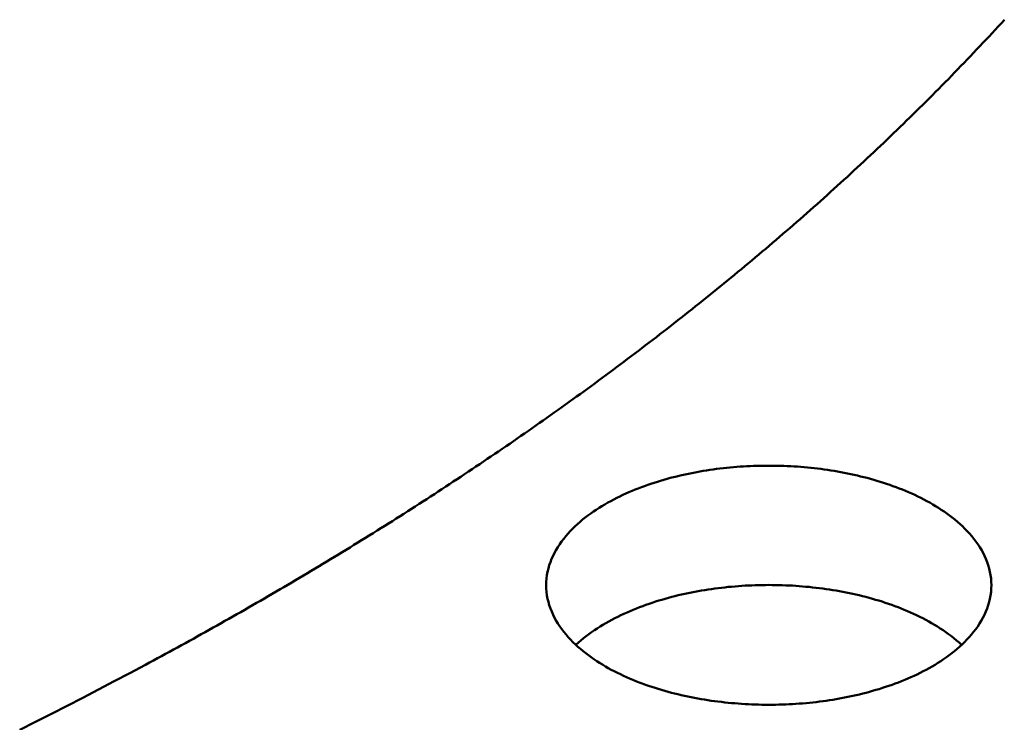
# Model space of a CAD drawing. Header units: millimetres. Extents: x 0 to 841, y 0 to 594.
# Tile 33 of 46: x 445 to 480, y 292 to 317. Entities that reach past the tile are written whole.
import ezdxf

# ---------------------------------------------------------------- set-up
doc = ezdxf.new("R2010")
doc.units = ezdxf.units.MM
doc.layers.add('FINA', color=7, linetype='CONTINUOUS', lineweight=25)
doc.layers.add('VIS', color=7, linetype='CONTINUOUS', lineweight=50)

msp = doc.modelspace()

# ---------------------------------------------------------------- linework, layer by layer
at = {"layer": 'FINA'}
for points in [[(449.02, 294.407), (449.162, 294.484), (449.305, 294.561), (449.447, 294.637), (449.589, 294.714), (449.731, 294.791), (449.873, 294.869), (450.015, 294.946), (450.156, 295.024), (450.298, 295.101), (450.44, 295.179), (450.581, 295.257), (450.723, 295.335), (450.864, 295.414), (451.005, 295.492), (451.146, 295.571), (451.288, 295.65), (451.429, 295.729), (451.569, 295.808), (451.71, 295.887), (451.851, 295.966), (451.992, 296.046), (452.132, 296.125), (452.273, 296.205), (452.413, 296.285), (452.554, 296.365), (452.694, 296.446), (452.834, 296.526), (452.974, 296.607), (453.114, 296.688), (453.254, 296.769), (453.394, 296.85), (453.533, 296.931), (453.673, 297.012), (453.812, 297.094), (453.952, 297.176), (454.091, 297.257), (454.23, 297.339), (454.369, 297.422), (454.508, 297.504), (454.647, 297.586), (454.786, 297.669), (454.925, 297.752), (455.064, 297.835), (455.202, 297.918), (455.341, 298.001), (455.479, 298.085), (455.617, 298.168), (455.756, 298.252), (455.894, 298.336), (456.032, 298.42), (456.17, 298.505), (456.307, 298.589), (456.445, 298.674), (456.583, 298.758), (456.72, 298.843), (456.858, 298.928), (456.995, 299.013), (457.132, 299.099), (457.269, 299.184), (457.406, 299.27), (457.543, 299.356), (457.68, 299.442), (457.816, 299.528), (457.953, 299.615), (458.09, 299.701), (458.226, 299.788), (458.362, 299.875), (458.498, 299.962), (458.634, 300.049), (458.77, 300.136), (458.906, 300.224), (459.042, 300.312), (459.177, 300.399), (459.313, 300.487), (459.448, 300.576), (459.584, 300.664), (459.719, 300.753), (459.854, 300.841), (459.989, 300.93), (460.124, 301.019), (460.259, 301.108), (460.393, 301.198), (460.528, 301.287), (460.662, 301.377), (460.796, 301.467), (460.931, 301.557), (461.065, 301.647), (461.199, 301.738), (461.332, 301.828), (461.466, 301.919), (461.6, 302.01), (461.733, 302.101), (461.867, 302.192), (462, 302.283), (462.133, 302.375), (462.266, 302.467), (462.399, 302.559), (462.532, 302.651), (462.664, 302.743), (462.797, 302.836), (462.929, 302.928), (463.061, 303.021), (463.194, 303.114), (463.326, 303.207), (463.458, 303.301), (463.589, 303.394), (463.721, 303.488), (463.853, 303.582), (463.984, 303.676), (464.115, 303.77), (464.246, 303.864), (464.377, 303.959), (464.508, 304.054), (464.639, 304.149), (464.77, 304.244), (464.9, 304.339), (465.031, 304.434), (465.161, 304.53), (465.291, 304.626), (465.421, 304.722), (465.551, 304.818), (465.681, 304.914), (465.81, 305.011), (465.94, 305.108), (466.069, 305.205), (466.198, 305.302), (466.327, 305.399), (466.456, 305.496), (466.585, 305.594), (466.714, 305.692), (466.842, 305.79), (466.97, 305.888), (467.099, 305.986), (467.227, 306.085), (467.355, 306.184), (467.482, 306.283), (467.61, 306.382), (467.737, 306.481), (467.865, 306.581), (467.992, 306.68), (468.119, 306.78), (468.246, 306.88), (468.373, 306.98), (468.499, 307.081), (468.626, 307.181), (468.752, 307.282), (468.878, 307.383), (469.004, 307.484), (469.13, 307.585), (469.256, 307.687), (469.382, 307.789), (469.507, 307.891), (469.632, 307.993), (469.757, 308.095), (469.882, 308.198), (470.007, 308.3), (470.132, 308.403), (470.256, 308.506), (470.38, 308.609), (470.505, 308.713), (470.629, 308.816), (470.752, 308.92), (470.876, 309.024), (471, 309.128), (471.123, 309.233), (471.246, 309.337), (471.369, 309.442), (471.492, 309.547), (471.615, 309.652), (471.737, 309.758), (471.86, 309.863), (471.982, 309.969), (472.104, 310.075), (472.226, 310.181), (472.347, 310.287), (472.469, 310.394), (472.59, 310.501), (472.711, 310.608), (472.832, 310.715), (472.953, 310.822), (473.074, 310.929), (473.194, 311.037), (473.315, 311.145), (473.435, 311.253), (473.555, 311.361), (473.674, 311.47), (473.794, 311.579), (473.913, 311.688), (474.033, 311.797), (474.152, 311.906), (474.27, 312.015), (474.389, 312.125), (474.508, 312.235), (474.626, 312.345), (474.744, 312.455), (474.862, 312.566), (474.98, 312.677), (475.097, 312.788), (475.214, 312.899), (475.332, 313.01), (475.449, 313.122), (475.565, 313.233), (475.682, 313.345), (475.798, 313.457), (475.914, 313.57), (476.03, 313.682), (476.146, 313.795), (476.262, 313.908), (476.377, 314.021), (476.492, 314.134), (476.607, 314.248), (476.722, 314.362), (476.837, 314.476), (476.951, 314.59), (477.065, 314.704), (477.179, 314.819), (477.293, 314.934), (477.406, 315.049), (477.52, 315.164), (477.633, 315.279), (477.746, 315.395), (477.858, 315.511), (477.971, 315.627), (478.083, 315.743), (478.195, 315.859), (478.307, 315.976), (478.418, 316.093), (478.53, 316.21), (478.641, 316.327), (478.752, 316.445), (478.863, 316.563), (478.973, 316.68), (479.083, 316.799), (479.193, 316.917), (479.303, 317.035), (479.413, 317.154), (479.522, 317.273), (479.631, 317.392)], [(449.02, 294.407), (449.162, 294.484), (449.305, 294.561), (449.447, 294.637), (449.589, 294.714), (449.731, 294.791), (449.873, 294.869), (450.015, 294.946), (450.156, 295.024), (450.298, 295.101), (450.44, 295.179), (450.581, 295.257), (450.723, 295.335), (450.864, 295.414), (451.005, 295.492), (451.146, 295.571), (451.288, 295.65), (451.429, 295.729), (451.569, 295.808), (451.71, 295.887), (451.851, 295.966), (451.992, 296.046), (452.132, 296.125), (452.273, 296.205), (452.413, 296.285), (452.554, 296.365), (452.694, 296.446), (452.834, 296.526), (452.974, 296.607), (453.114, 296.688), (453.254, 296.769), (453.394, 296.85), (453.533, 296.931), (453.673, 297.012), (453.812, 297.094), (453.952, 297.176), (454.091, 297.257), (454.23, 297.339), (454.369, 297.422), (454.508, 297.504), (454.647, 297.586), (454.786, 297.669), (454.925, 297.752), (455.064, 297.835), (455.202, 297.918), (455.341, 298.001), (455.479, 298.085), (455.617, 298.168), (455.756, 298.252), (455.894, 298.336), (456.032, 298.42), (456.17, 298.505), (456.307, 298.589), (456.445, 298.674), (456.583, 298.758), (456.72, 298.843), (456.858, 298.928), (456.995, 299.013), (457.132, 299.099), (457.269, 299.184), (457.406, 299.27), (457.543, 299.356), (457.68, 299.442), (457.816, 299.528), (457.953, 299.615), (458.09, 299.701), (458.226, 299.788), (458.362, 299.875), (458.498, 299.962), (458.634, 300.049), (458.77, 300.136), (458.906, 300.224), (459.042, 300.312), (459.177, 300.399), (459.313, 300.487), (459.448, 300.576), (459.584, 300.664), (459.719, 300.753), (459.854, 300.841), (459.989, 300.93), (460.124, 301.019), (460.259, 301.108), (460.393, 301.198), (460.528, 301.287), (460.662, 301.377), (460.796, 301.467), (460.931, 301.557), (461.065, 301.647), (461.199, 301.738), (461.332, 301.828), (461.466, 301.919), (461.6, 302.01), (461.733, 302.101), (461.867, 302.192), (462, 302.283), (462.133, 302.375), (462.266, 302.467), (462.399, 302.559), (462.532, 302.651), (462.664, 302.743), (462.797, 302.836), (462.929, 302.928), (463.061, 303.021), (463.194, 303.114), (463.326, 303.207), (463.458, 303.301), (463.589, 303.394), (463.721, 303.488), (463.853, 303.582), (463.984, 303.676), (464.115, 303.77), (464.246, 303.864), (464.377, 303.959), (464.508, 304.054), (464.639, 304.149), (464.77, 304.244), (464.9, 304.339), (465.031, 304.434), (465.161, 304.53), (465.291, 304.626), (465.421, 304.722), (465.551, 304.818), (465.681, 304.914), (465.81, 305.011), (465.94, 305.108), (466.069, 305.205), (466.198, 305.302), (466.327, 305.399), (466.456, 305.496), (466.585, 305.594), (466.714, 305.692), (466.842, 305.79), (466.97, 305.888), (467.099, 305.986), (467.227, 306.085), (467.355, 306.184), (467.482, 306.283), (467.61, 306.382), (467.737, 306.481), (467.865, 306.581), (467.992, 306.68), (468.119, 306.78), (468.246, 306.88), (468.373, 306.98), (468.499, 307.081), (468.626, 307.181), (468.752, 307.282), (468.878, 307.383), (469.004, 307.484), (469.13, 307.585), (469.256, 307.687), (469.382, 307.789), (469.507, 307.891), (469.632, 307.993), (469.757, 308.095), (469.882, 308.198), (470.007, 308.3), (470.132, 308.403), (470.256, 308.506), (470.38, 308.609), (470.505, 308.713), (470.629, 308.816), (470.752, 308.92), (470.876, 309.024), (471, 309.128), (471.123, 309.233), (471.246, 309.337), (471.369, 309.442), (471.492, 309.547), (471.615, 309.652), (471.737, 309.758), (471.86, 309.863), (471.982, 309.969), (472.104, 310.075), (472.226, 310.181), (472.347, 310.287), (472.469, 310.394), (472.59, 310.501), (472.711, 310.608), (472.832, 310.715), (472.953, 310.822), (473.074, 310.929), (473.194, 311.037), (473.315, 311.145), (473.435, 311.253), (473.555, 311.361), (473.674, 311.47), (473.794, 311.579), (473.913, 311.688), (474.033, 311.797), (474.152, 311.906), (474.27, 312.015), (474.389, 312.125), (474.508, 312.235), (474.626, 312.345), (474.744, 312.455), (474.862, 312.566), (474.98, 312.677), (475.097, 312.788), (475.214, 312.899), (475.332, 313.01), (475.449, 313.122), (475.565, 313.233), (475.682, 313.345), (475.798, 313.457), (475.914, 313.57), (476.03, 313.682), (476.146, 313.795), (476.262, 313.908), (476.377, 314.021), (476.492, 314.134), (476.607, 314.248), (476.722, 314.362), (476.837, 314.476), (476.951, 314.59), (477.065, 314.704), (477.179, 314.819), (477.293, 314.934), (477.406, 315.049), (477.52, 315.164), (477.633, 315.279), (477.746, 315.395), (477.858, 315.511), (477.971, 315.627), (478.083, 315.743), (478.195, 315.859), (478.307, 315.976), (478.418, 316.093), (478.53, 316.21), (478.641, 316.327), (478.752, 316.445), (478.863, 316.563), (478.973, 316.68), (479.083, 316.799), (479.193, 316.917), (479.303, 317.035), (479.413, 317.154), (479.522, 317.273), (479.631, 317.392)], [(463.299, 297.24), (463.302, 297.36), (463.312, 297.48), (463.327, 297.599), (463.349, 297.718), (463.377, 297.835), (463.41, 297.95), (463.449, 298.064), (463.493, 298.176), (463.542, 298.285), (463.595, 298.393), (463.653, 298.498), (463.715, 298.601), (463.781, 298.702), (463.85, 298.8), (463.923, 298.896), (463.999, 298.989), (464.077, 299.08), (464.158, 299.169), (464.242, 299.255), (464.328, 299.339), (464.417, 299.42), (464.507, 299.499), (464.599, 299.577), (464.693, 299.652), (464.788, 299.725), (464.885, 299.796), (464.984, 299.865), (465.083, 299.932), (465.184, 299.997), (465.287, 300.06), (465.39, 300.122), (465.494, 300.182), (465.599, 300.24), (465.705, 300.296), (465.812, 300.351), (465.92, 300.404), (466.029, 300.456), (466.138, 300.506), (466.248, 300.554), (466.359, 300.601), (466.47, 300.647), (466.582, 300.691), (466.694, 300.734), (466.807, 300.775), (466.92, 300.816), (467.034, 300.854), (467.148, 300.892), (467.262, 300.928), (467.377, 300.963), (467.493, 300.997), (467.608, 301.029), (467.724, 301.061), (467.841, 301.091), (467.957, 301.12), (468.074, 301.148), (468.192, 301.175), (468.309, 301.2), (468.427, 301.225), (468.545, 301.248), (468.663, 301.27), (468.781, 301.291), (468.899, 301.312), (469.018, 301.331), (469.137, 301.349), (469.256, 301.366), (469.375, 301.382), (469.494, 301.396), (469.614, 301.41), (469.733, 301.423), (469.853, 301.435), (469.972, 301.446), (470.092, 301.456), (470.212, 301.465), (470.332, 301.472), (470.452, 301.479), (470.572, 301.485), (470.692, 301.49), (470.812, 301.494), (470.932, 301.497), (471.053, 301.499), (471.173, 301.5), (471.293, 301.5), (471.413, 301.499), (471.533, 301.497), (471.653, 301.494), (471.774, 301.49), (471.894, 301.485), (472.014, 301.479), (472.134, 301.472), (472.254, 301.465), (472.374, 301.456), (472.493, 301.446), (472.613, 301.435), (472.733, 301.423), (472.852, 301.41), (472.971, 301.396), (473.091, 301.382), (473.21, 301.366), (473.329, 301.349), (473.448, 301.331), (473.566, 301.312), (473.685, 301.291), (473.803, 301.27), (473.921, 301.248), (474.039, 301.225), (474.157, 301.2), (474.274, 301.175), (474.391, 301.148), (474.508, 301.12), (474.625, 301.091), (474.741, 301.061), (474.857, 301.029), (474.973, 300.997), (475.088, 300.963), (475.203, 300.928), (475.318, 300.892), (475.432, 300.854), (475.546, 300.816), (475.659, 300.775), (475.772, 300.734), (475.884, 300.691), (475.996, 300.647), (476.107, 300.601), (476.218, 300.554), (476.328, 300.506), (476.437, 300.456), (476.546, 300.404), (476.653, 300.351), (476.76, 300.296), (476.866, 300.24), (476.972, 300.182), (477.076, 300.122), (477.179, 300.06), (477.281, 299.997), (477.382, 299.932), (477.482, 299.865), (477.58, 299.796), (477.677, 299.725), (477.773, 299.652), (477.867, 299.577), (477.959, 299.499), (478.049, 299.42), (478.137, 299.339), (478.223, 299.255), (478.307, 299.169), (478.389, 299.08), (478.467, 298.989), (478.543, 298.896), (478.616, 298.8), (478.685, 298.702), (478.751, 298.601), (478.813, 298.498), (478.871, 298.393), (478.924, 298.285), (478.973, 298.176), (479.017, 298.064), (479.056, 297.95), (479.089, 297.835), (479.117, 297.718), (479.138, 297.599), (479.154, 297.48), (479.163, 297.36), (479.167, 297.24)], [(476.843, 294.228), (476.736, 294.172), (476.628, 294.117), (476.519, 294.064), (476.41, 294.013), (476.3, 293.963), (476.189, 293.914), (476.078, 293.867), (475.966, 293.822), (475.853, 293.778), (475.74, 293.735), (475.626, 293.694), (475.512, 293.654), (475.398, 293.615), (475.283, 293.578), (475.167, 293.541), (475.052, 293.507), (474.935, 293.473), (474.819, 293.441), (474.702, 293.41), (474.585, 293.38), (474.468, 293.351), (474.35, 293.323), (474.232, 293.297), (474.114, 293.271), (473.995, 293.247), (473.876, 293.224), (473.758, 293.202), (473.638, 293.181), (473.519, 293.161), (473.4, 293.143), (473.28, 293.125), (473.16, 293.108), (473.04, 293.093), (472.92, 293.078), (472.8, 293.065), (472.68, 293.052), (472.56, 293.041), (472.439, 293.03), (472.319, 293.021), (472.198, 293.012), (472.077, 293.005), (471.957, 292.999), (471.836, 292.993), (471.715, 292.989), (471.594, 292.985), (471.473, 292.983), (471.352, 292.981), (471.231, 292.981), (471.111, 292.981), (470.99, 292.983), (470.869, 292.985), (470.748, 292.989), (470.627, 292.993), (470.506, 292.999), (470.386, 293.005), (470.265, 293.013), (470.144, 293.021), (470.024, 293.031), (469.903, 293.041), (469.783, 293.053), (469.663, 293.065), (469.542, 293.079), (469.422, 293.093), (469.303, 293.109), (469.183, 293.125), (469.063, 293.143), (468.944, 293.162), (468.824, 293.182), (468.705, 293.203), (468.586, 293.225), (468.468, 293.248), (468.349, 293.272), (468.231, 293.297), (468.113, 293.324), (467.995, 293.352), (467.878, 293.38), (467.761, 293.41), (467.644, 293.441), (467.528, 293.474), (467.411, 293.507), (467.296, 293.542), (467.18, 293.578), (467.065, 293.616), (466.951, 293.655), (466.837, 293.695), (466.723, 293.736), (466.61, 293.779), (466.497, 293.823), (466.385, 293.868), (466.274, 293.915), (466.163, 293.964), (466.053, 294.014), (465.944, 294.065), (465.835, 294.119), (465.727, 294.173), (465.62, 294.23), (465.514, 294.288), (465.409, 294.348), (465.305, 294.409), (465.202, 294.473), (465.1, 294.538), (465, 294.605), (464.901, 294.674), (464.803, 294.745), (464.707, 294.818), (464.612, 294.894), (464.519, 294.971), (464.428, 295.05), (464.339, 295.132), (464.252, 295.216), (464.167, 295.303), (464.085, 295.392), (464.006, 295.483), (463.93, 295.576), (463.856, 295.672), (463.786, 295.771), (463.72, 295.872), (463.657, 295.975), (463.599, 296.081), (463.544, 296.189), (463.495, 296.3), (463.451, 296.412), (463.411, 296.527), (463.378, 296.643), (463.35, 296.76), (463.328, 296.879), (463.312, 296.999), (463.302, 297.12), (463.299, 297.24)], [(464.358, 295.114), (464.447, 295.195), (464.538, 295.274), (464.631, 295.351), (464.726, 295.425), (464.822, 295.498), (464.92, 295.568), (465.019, 295.637), (465.12, 295.703), (465.221, 295.768), (465.324, 295.831), (465.428, 295.892), (465.533, 295.951), (465.639, 296.009), (465.746, 296.065), (465.853, 296.119), (465.962, 296.172), (466.071, 296.223), (466.18, 296.272), (466.291, 296.32), (466.402, 296.367), (466.514, 296.412), (466.626, 296.456), (466.739, 296.498), (466.852, 296.54), (466.966, 296.579), (467.08, 296.618), (467.195, 296.655), (467.31, 296.691), (467.425, 296.725), (467.541, 296.758), (467.657, 296.791), (467.774, 296.822), (467.89, 296.851), (468.008, 296.88), (468.125, 296.907), (468.242, 296.934), (468.36, 296.959), (468.478, 296.983), (468.597, 297.006), (468.715, 297.028), (468.834, 297.048), (468.953, 297.068), (469.072, 297.087), (469.191, 297.104), (469.31, 297.121), (469.43, 297.136), (469.55, 297.151), (469.669, 297.164), (469.789, 297.177), (469.909, 297.188), (470.029, 297.198), (470.149, 297.208), (470.27, 297.216), (470.39, 297.224), (470.51, 297.23), (470.631, 297.235), (470.751, 297.24), (470.871, 297.243), (470.992, 297.246), (471.112, 297.247), (471.233, 297.248), (471.353, 297.247), (471.474, 297.246), (471.594, 297.243), (471.715, 297.24), (471.835, 297.235), (471.956, 297.23), (472.076, 297.224), (472.196, 297.216), (472.316, 297.208), (472.437, 297.198), (472.557, 297.188), (472.677, 297.177), (472.796, 297.164), (472.916, 297.151), (473.036, 297.136), (473.155, 297.121), (473.275, 297.104), (473.394, 297.087), (473.513, 297.068), (473.632, 297.048), (473.751, 297.028), (473.869, 297.006), (473.987, 296.983), (474.105, 296.959), (474.223, 296.934), (474.341, 296.907), (474.458, 296.88), (474.575, 296.851), (474.692, 296.822), (474.809, 296.791), (474.925, 296.758), (475.04, 296.725), (475.156, 296.691), (475.271, 296.655), (475.386, 296.618), (475.5, 296.579), (475.614, 296.54), (475.727, 296.498), (475.84, 296.456), (475.952, 296.412), (476.064, 296.367), (476.175, 296.32), (476.285, 296.272), (476.395, 296.223), (476.504, 296.172), (476.613, 296.119), (476.72, 296.065), (476.827, 296.009), (476.933, 295.951), (477.038, 295.892), (477.142, 295.831), (477.244, 295.768), (477.346, 295.703), (477.446, 295.637), (477.546, 295.568), (477.643, 295.498), (477.74, 295.425), (477.834, 295.351), (477.927, 295.274), (478.018, 295.195), (478.108, 295.114)], [(479.167, 297.24), (479.163, 297.119), (479.154, 296.999), (479.138, 296.879), (479.116, 296.76), (479.088, 296.642), (479.054, 296.526), (479.015, 296.412), (478.97, 296.299), (478.921, 296.189), (478.867, 296.08), (478.808, 295.975), (478.746, 295.871), (478.679, 295.77), (478.609, 295.671), (478.535, 295.575), (478.459, 295.482), (478.379, 295.39), (478.297, 295.302), (478.213, 295.215), (478.126, 295.131), (478.036, 295.049), (477.945, 294.97), (477.852, 294.892), (477.758, 294.817), (477.661, 294.744), (477.563, 294.673), (477.464, 294.604), (477.363, 294.537), (477.261, 294.471), (477.158, 294.408), (477.054, 294.346), (476.949, 294.286), (476.843, 294.228)], [(444.533, 292.09), (445.098, 292.372), (445.662, 292.656), (446.224, 292.942), (446.786, 293.231), (447.346, 293.522), (447.905, 293.815), (448.463, 294.11), (449.02, 294.407)], [(444.533, 292.09), (445.098, 292.372), (445.662, 292.656), (446.224, 292.942), (446.786, 293.231), (447.346, 293.522), (447.905, 293.815), (448.463, 294.11), (449.02, 294.407)]]:
    msp.add_lwpolyline(points, dxfattribs=at)
at = {"layer": 'VIS'}
for points in [[(449.02, 294.407), (449.162, 294.484), (449.305, 294.561), (449.447, 294.637), (449.589, 294.714), (449.731, 294.791), (449.873, 294.869), (450.015, 294.946), (450.156, 295.024), (450.298, 295.101), (450.44, 295.179), (450.581, 295.257), (450.723, 295.335), (450.864, 295.414), (451.005, 295.492), (451.146, 295.571), (451.288, 295.65), (451.429, 295.729), (451.569, 295.808), (451.71, 295.887), (451.851, 295.966), (451.992, 296.046), (452.132, 296.125), (452.273, 296.205), (452.413, 296.285), (452.554, 296.365), (452.694, 296.446), (452.834, 296.526), (452.974, 296.607), (453.114, 296.688), (453.254, 296.769), (453.394, 296.85), (453.533, 296.931), (453.673, 297.012), (453.812, 297.094), (453.952, 297.176), (454.091, 297.257), (454.23, 297.339), (454.369, 297.422), (454.508, 297.504), (454.647, 297.586), (454.786, 297.669), (454.925, 297.752), (455.064, 297.835), (455.202, 297.918), (455.341, 298.001), (455.479, 298.085), (455.617, 298.168), (455.756, 298.252), (455.894, 298.336), (456.032, 298.42), (456.17, 298.505), (456.307, 298.589), (456.445, 298.674), (456.583, 298.758), (456.72, 298.843), (456.858, 298.928), (456.995, 299.013), (457.132, 299.099), (457.269, 299.184), (457.406, 299.27), (457.543, 299.356), (457.68, 299.442), (457.816, 299.528), (457.953, 299.615), (458.09, 299.701), (458.226, 299.788), (458.362, 299.875), (458.498, 299.962), (458.634, 300.049), (458.77, 300.136), (458.906, 300.224), (459.042, 300.312), (459.177, 300.399), (459.313, 300.487), (459.448, 300.576), (459.584, 300.664), (459.719, 300.753), (459.854, 300.841), (459.989, 300.93), (460.124, 301.019), (460.259, 301.108), (460.393, 301.198), (460.528, 301.287), (460.662, 301.377), (460.796, 301.467), (460.931, 301.557), (461.065, 301.647), (461.199, 301.738), (461.332, 301.828), (461.466, 301.919), (461.6, 302.01), (461.733, 302.101), (461.867, 302.192), (462, 302.283), (462.133, 302.375), (462.266, 302.467), (462.399, 302.559), (462.532, 302.651), (462.664, 302.743), (462.797, 302.836), (462.929, 302.928), (463.061, 303.021), (463.194, 303.114), (463.326, 303.207), (463.458, 303.301), (463.589, 303.394), (463.721, 303.488), (463.853, 303.582), (463.984, 303.676), (464.115, 303.77), (464.246, 303.864), (464.377, 303.959), (464.508, 304.054), (464.639, 304.149), (464.77, 304.244), (464.9, 304.339), (465.031, 304.434), (465.161, 304.53), (465.291, 304.626), (465.421, 304.722), (465.551, 304.818), (465.681, 304.914), (465.81, 305.011), (465.94, 305.108), (466.069, 305.205), (466.198, 305.302), (466.327, 305.399), (466.456, 305.496), (466.585, 305.594), (466.714, 305.692), (466.842, 305.79), (466.97, 305.888), (467.099, 305.986), (467.227, 306.085), (467.355, 306.184), (467.482, 306.283), (467.61, 306.382), (467.737, 306.481), (467.865, 306.581), (467.992, 306.68), (468.119, 306.78), (468.246, 306.88), (468.373, 306.98), (468.499, 307.081), (468.626, 307.181), (468.752, 307.282), (468.878, 307.383), (469.004, 307.484), (469.13, 307.585), (469.256, 307.687), (469.382, 307.789), (469.507, 307.891), (469.632, 307.993), (469.757, 308.095), (469.882, 308.198), (470.007, 308.3), (470.132, 308.403), (470.256, 308.506), (470.38, 308.609), (470.505, 308.713), (470.629, 308.816), (470.752, 308.92), (470.876, 309.024), (471, 309.128), (471.123, 309.233), (471.246, 309.337), (471.369, 309.442), (471.492, 309.547), (471.615, 309.652), (471.737, 309.758), (471.86, 309.863), (471.982, 309.969), (472.104, 310.075), (472.226, 310.181), (472.347, 310.287), (472.469, 310.394), (472.59, 310.501), (472.711, 310.608), (472.832, 310.715), (472.953, 310.822), (473.074, 310.929), (473.194, 311.037), (473.315, 311.145), (473.435, 311.253), (473.555, 311.361), (473.674, 311.47), (473.794, 311.579), (473.913, 311.688), (474.033, 311.797), (474.152, 311.906), (474.27, 312.015), (474.389, 312.125), (474.508, 312.235), (474.626, 312.345), (474.744, 312.455), (474.862, 312.566), (474.98, 312.677), (475.097, 312.788), (475.214, 312.899), (475.332, 313.01), (475.449, 313.122), (475.565, 313.233), (475.682, 313.345), (475.798, 313.457), (475.914, 313.57), (476.03, 313.682), (476.146, 313.795), (476.262, 313.908), (476.377, 314.021), (476.492, 314.134), (476.607, 314.248), (476.722, 314.362), (476.837, 314.476), (476.951, 314.59), (477.065, 314.704), (477.179, 314.819), (477.293, 314.934), (477.406, 315.049), (477.52, 315.164), (477.633, 315.279), (477.746, 315.395), (477.858, 315.511), (477.971, 315.627), (478.083, 315.743), (478.195, 315.859), (478.307, 315.976), (478.418, 316.093), (478.53, 316.21), (478.641, 316.327), (478.752, 316.445), (478.863, 316.563), (478.973, 316.68), (479.083, 316.799), (479.193, 316.917), (479.303, 317.035), (479.413, 317.154), (479.522, 317.273), (479.631, 317.392)], [(449.02, 294.407), (449.162, 294.484), (449.305, 294.561), (449.447, 294.637), (449.589, 294.714), (449.731, 294.791), (449.873, 294.869), (450.015, 294.946), (450.156, 295.024), (450.298, 295.101), (450.44, 295.179), (450.581, 295.257), (450.723, 295.335), (450.864, 295.414), (451.005, 295.492), (451.146, 295.571), (451.288, 295.65), (451.429, 295.729), (451.569, 295.808), (451.71, 295.887), (451.851, 295.966), (451.992, 296.046), (452.132, 296.125), (452.273, 296.205), (452.413, 296.285), (452.554, 296.365), (452.694, 296.446), (452.834, 296.526), (452.974, 296.607), (453.114, 296.688), (453.254, 296.769), (453.394, 296.85), (453.533, 296.931), (453.673, 297.012), (453.812, 297.094), (453.952, 297.176), (454.091, 297.257), (454.23, 297.339), (454.369, 297.422), (454.508, 297.504), (454.647, 297.586), (454.786, 297.669), (454.925, 297.752), (455.064, 297.835), (455.202, 297.918), (455.341, 298.001), (455.479, 298.085), (455.617, 298.168), (455.756, 298.252), (455.894, 298.336), (456.032, 298.42), (456.17, 298.505), (456.307, 298.589), (456.445, 298.674), (456.583, 298.758), (456.72, 298.843), (456.858, 298.928), (456.995, 299.013), (457.132, 299.099), (457.269, 299.184), (457.406, 299.27), (457.543, 299.356), (457.68, 299.442), (457.816, 299.528), (457.953, 299.615), (458.09, 299.701), (458.226, 299.788), (458.362, 299.875), (458.498, 299.962), (458.634, 300.049), (458.77, 300.136), (458.906, 300.224), (459.042, 300.312), (459.177, 300.399), (459.313, 300.487), (459.448, 300.576), (459.584, 300.664), (459.719, 300.753), (459.854, 300.841), (459.989, 300.93), (460.124, 301.019), (460.259, 301.108), (460.393, 301.198), (460.528, 301.287), (460.662, 301.377), (460.796, 301.467), (460.931, 301.557), (461.065, 301.647), (461.199, 301.738), (461.332, 301.828), (461.466, 301.919), (461.6, 302.01), (461.733, 302.101), (461.867, 302.192), (462, 302.283), (462.133, 302.375), (462.266, 302.467), (462.399, 302.559), (462.532, 302.651), (462.664, 302.743), (462.797, 302.836), (462.929, 302.928), (463.061, 303.021), (463.194, 303.114), (463.326, 303.207), (463.458, 303.301), (463.589, 303.394), (463.721, 303.488), (463.853, 303.582), (463.984, 303.676), (464.115, 303.77), (464.246, 303.864), (464.377, 303.959), (464.508, 304.054), (464.639, 304.149), (464.77, 304.244), (464.9, 304.339), (465.031, 304.434), (465.161, 304.53), (465.291, 304.626), (465.421, 304.722), (465.551, 304.818), (465.681, 304.914), (465.81, 305.011), (465.94, 305.108), (466.069, 305.205), (466.198, 305.302), (466.327, 305.399), (466.456, 305.496), (466.585, 305.594), (466.714, 305.692), (466.842, 305.79), (466.97, 305.888), (467.099, 305.986), (467.227, 306.085), (467.355, 306.184), (467.482, 306.283), (467.61, 306.382), (467.737, 306.481), (467.865, 306.581), (467.992, 306.68), (468.119, 306.78), (468.246, 306.88), (468.373, 306.98), (468.499, 307.081), (468.626, 307.181), (468.752, 307.282), (468.878, 307.383), (469.004, 307.484), (469.13, 307.585), (469.256, 307.687), (469.382, 307.789), (469.507, 307.891), (469.632, 307.993), (469.757, 308.095), (469.882, 308.198), (470.007, 308.3), (470.132, 308.403), (470.256, 308.506), (470.38, 308.609), (470.505, 308.713), (470.629, 308.816), (470.752, 308.92), (470.876, 309.024), (471, 309.128), (471.123, 309.233), (471.246, 309.337), (471.369, 309.442), (471.492, 309.547), (471.615, 309.652), (471.737, 309.758), (471.86, 309.863), (471.982, 309.969), (472.104, 310.075), (472.226, 310.181), (472.347, 310.287), (472.469, 310.394), (472.59, 310.501), (472.711, 310.608), (472.832, 310.715), (472.953, 310.822), (473.074, 310.929), (473.194, 311.037), (473.315, 311.145), (473.435, 311.253), (473.555, 311.361), (473.674, 311.47), (473.794, 311.579), (473.913, 311.688), (474.033, 311.797), (474.152, 311.906), (474.27, 312.015), (474.389, 312.125), (474.508, 312.235), (474.626, 312.345), (474.744, 312.455), (474.862, 312.566), (474.98, 312.677), (475.097, 312.788), (475.214, 312.899), (475.332, 313.01), (475.449, 313.122), (475.565, 313.233), (475.682, 313.345), (475.798, 313.457), (475.914, 313.57), (476.03, 313.682), (476.146, 313.795), (476.262, 313.908), (476.377, 314.021), (476.492, 314.134), (476.607, 314.248), (476.722, 314.362), (476.837, 314.476), (476.951, 314.59), (477.065, 314.704), (477.179, 314.819), (477.293, 314.934), (477.406, 315.049), (477.52, 315.164), (477.633, 315.279), (477.746, 315.395), (477.858, 315.511), (477.971, 315.627), (478.083, 315.743), (478.195, 315.859), (478.307, 315.976), (478.418, 316.093), (478.53, 316.21), (478.641, 316.327), (478.752, 316.445), (478.863, 316.563), (478.973, 316.68), (479.083, 316.799), (479.193, 316.917), (479.303, 317.035), (479.413, 317.154), (479.522, 317.273), (479.631, 317.392)], [(463.299, 297.24), (463.302, 297.36), (463.312, 297.48), (463.327, 297.599), (463.349, 297.718), (463.377, 297.835), (463.41, 297.95), (463.449, 298.064), (463.493, 298.176), (463.542, 298.285), (463.595, 298.393), (463.653, 298.498), (463.715, 298.601), (463.781, 298.702), (463.85, 298.8), (463.923, 298.896), (463.999, 298.989), (464.077, 299.08), (464.158, 299.169), (464.242, 299.255), (464.328, 299.339), (464.417, 299.42), (464.507, 299.499), (464.599, 299.577), (464.693, 299.652), (464.788, 299.725), (464.885, 299.796), (464.984, 299.865), (465.083, 299.932), (465.184, 299.997), (465.287, 300.06), (465.39, 300.122), (465.494, 300.182), (465.599, 300.24), (465.705, 300.296), (465.812, 300.351), (465.92, 300.404), (466.029, 300.456), (466.138, 300.506), (466.248, 300.554), (466.359, 300.601), (466.47, 300.647), (466.582, 300.691), (466.694, 300.734), (466.807, 300.775), (466.92, 300.816), (467.034, 300.854), (467.148, 300.892), (467.262, 300.928), (467.377, 300.963), (467.493, 300.997), (467.608, 301.029), (467.724, 301.061), (467.841, 301.091), (467.957, 301.12), (468.074, 301.148), (468.192, 301.175), (468.309, 301.2), (468.427, 301.225), (468.545, 301.248), (468.663, 301.27), (468.781, 301.291), (468.899, 301.312), (469.018, 301.331), (469.137, 301.349), (469.256, 301.366), (469.375, 301.382), (469.494, 301.396), (469.614, 301.41), (469.733, 301.423), (469.853, 301.435), (469.972, 301.446), (470.092, 301.456), (470.212, 301.465), (470.332, 301.472), (470.452, 301.479), (470.572, 301.485), (470.692, 301.49), (470.812, 301.494), (470.932, 301.497), (471.053, 301.499), (471.173, 301.5), (471.293, 301.5), (471.413, 301.499), (471.533, 301.497), (471.653, 301.494), (471.774, 301.49), (471.894, 301.485), (472.014, 301.479), (472.134, 301.472), (472.254, 301.465), (472.374, 301.456), (472.493, 301.446), (472.613, 301.435), (472.733, 301.423), (472.852, 301.41), (472.971, 301.396), (473.091, 301.382), (473.21, 301.366), (473.329, 301.349), (473.448, 301.331), (473.566, 301.312), (473.685, 301.291), (473.803, 301.27), (473.921, 301.248), (474.039, 301.225), (474.157, 301.2), (474.274, 301.175), (474.391, 301.148), (474.508, 301.12), (474.625, 301.091), (474.741, 301.061), (474.857, 301.029), (474.973, 300.997), (475.088, 300.963), (475.203, 300.928), (475.318, 300.892), (475.432, 300.854), (475.546, 300.816), (475.659, 300.775), (475.772, 300.734), (475.884, 300.691), (475.996, 300.647), (476.107, 300.601), (476.218, 300.554), (476.328, 300.506), (476.437, 300.456), (476.546, 300.404), (476.653, 300.351), (476.76, 300.296), (476.866, 300.24), (476.972, 300.182), (477.076, 300.122), (477.179, 300.06), (477.281, 299.997), (477.382, 299.932), (477.482, 299.865), (477.58, 299.796), (477.677, 299.725), (477.773, 299.652), (477.867, 299.577), (477.959, 299.499), (478.049, 299.42), (478.137, 299.339), (478.223, 299.255), (478.307, 299.169), (478.389, 299.08), (478.467, 298.989), (478.543, 298.896), (478.616, 298.8), (478.685, 298.702), (478.751, 298.601), (478.813, 298.498), (478.871, 298.393), (478.924, 298.285), (478.973, 298.176), (479.017, 298.064), (479.056, 297.95), (479.089, 297.835), (479.117, 297.718), (479.138, 297.599), (479.154, 297.48), (479.163, 297.36), (479.167, 297.24)], [(476.843, 294.228), (476.736, 294.172), (476.628, 294.117), (476.519, 294.064), (476.41, 294.013), (476.3, 293.963), (476.189, 293.914), (476.078, 293.867), (475.966, 293.822), (475.853, 293.778), (475.74, 293.735), (475.626, 293.694), (475.512, 293.654), (475.398, 293.615), (475.283, 293.578), (475.167, 293.541), (475.052, 293.507), (474.935, 293.473), (474.819, 293.441), (474.702, 293.41), (474.585, 293.38), (474.468, 293.351), (474.35, 293.323), (474.232, 293.297), (474.114, 293.271), (473.995, 293.247), (473.876, 293.224), (473.758, 293.202), (473.638, 293.181), (473.519, 293.161), (473.4, 293.143), (473.28, 293.125), (473.16, 293.108), (473.04, 293.093), (472.92, 293.078), (472.8, 293.065), (472.68, 293.052), (472.56, 293.041), (472.439, 293.03), (472.319, 293.021), (472.198, 293.012), (472.077, 293.005), (471.957, 292.999), (471.836, 292.993), (471.715, 292.989), (471.594, 292.985), (471.473, 292.983), (471.352, 292.981), (471.231, 292.981), (471.111, 292.981), (470.99, 292.983), (470.869, 292.985), (470.748, 292.989), (470.627, 292.993), (470.506, 292.999), (470.386, 293.005), (470.265, 293.013), (470.144, 293.021), (470.024, 293.031), (469.903, 293.041), (469.783, 293.053), (469.663, 293.065), (469.542, 293.079), (469.422, 293.093), (469.303, 293.109), (469.183, 293.125), (469.063, 293.143), (468.944, 293.162), (468.824, 293.182), (468.705, 293.203), (468.586, 293.225), (468.468, 293.248), (468.349, 293.272), (468.231, 293.297), (468.113, 293.324), (467.995, 293.352), (467.878, 293.38), (467.761, 293.41), (467.644, 293.441), (467.528, 293.474), (467.411, 293.507), (467.296, 293.542), (467.18, 293.578), (467.065, 293.616), (466.951, 293.655), (466.837, 293.695), (466.723, 293.736), (466.61, 293.779), (466.497, 293.823), (466.385, 293.868), (466.274, 293.915), (466.163, 293.964), (466.053, 294.014), (465.944, 294.065), (465.835, 294.119), (465.727, 294.173), (465.62, 294.23), (465.514, 294.288), (465.409, 294.348), (465.305, 294.409), (465.202, 294.473), (465.1, 294.538), (465, 294.605), (464.901, 294.674), (464.803, 294.745), (464.707, 294.818), (464.612, 294.894), (464.519, 294.971), (464.428, 295.05), (464.339, 295.132), (464.252, 295.216), (464.167, 295.303), (464.085, 295.392), (464.006, 295.483), (463.93, 295.576), (463.856, 295.672), (463.786, 295.771), (463.72, 295.872), (463.657, 295.975), (463.599, 296.081), (463.544, 296.189), (463.495, 296.3), (463.451, 296.412), (463.411, 296.527), (463.378, 296.643), (463.35, 296.76), (463.328, 296.879), (463.312, 296.999), (463.302, 297.12), (463.299, 297.24)], [(464.358, 295.114), (464.447, 295.195), (464.538, 295.274), (464.631, 295.351), (464.726, 295.425), (464.822, 295.498), (464.92, 295.568), (465.019, 295.637), (465.12, 295.703), (465.221, 295.768), (465.324, 295.831), (465.428, 295.892), (465.533, 295.951), (465.639, 296.009), (465.746, 296.065), (465.853, 296.119), (465.962, 296.172), (466.071, 296.223), (466.18, 296.272), (466.291, 296.32), (466.402, 296.367), (466.514, 296.412), (466.626, 296.456), (466.739, 296.498), (466.852, 296.54), (466.966, 296.579), (467.08, 296.618), (467.195, 296.655), (467.31, 296.691), (467.425, 296.725), (467.541, 296.758), (467.657, 296.791), (467.774, 296.822), (467.89, 296.851), (468.008, 296.88), (468.125, 296.907), (468.242, 296.934), (468.36, 296.959), (468.478, 296.983), (468.597, 297.006), (468.715, 297.028), (468.834, 297.048), (468.953, 297.068), (469.072, 297.087), (469.191, 297.104), (469.31, 297.121), (469.43, 297.136), (469.55, 297.151), (469.669, 297.164), (469.789, 297.177), (469.909, 297.188), (470.029, 297.198), (470.149, 297.208), (470.27, 297.216), (470.39, 297.224), (470.51, 297.23), (470.631, 297.235), (470.751, 297.24), (470.871, 297.243), (470.992, 297.246), (471.112, 297.247), (471.233, 297.248), (471.353, 297.247), (471.474, 297.246), (471.594, 297.243), (471.715, 297.24), (471.835, 297.235), (471.956, 297.23), (472.076, 297.224), (472.196, 297.216), (472.316, 297.208), (472.437, 297.198), (472.557, 297.188), (472.677, 297.177), (472.796, 297.164), (472.916, 297.151), (473.036, 297.136), (473.155, 297.121), (473.275, 297.104), (473.394, 297.087), (473.513, 297.068), (473.632, 297.048), (473.751, 297.028), (473.869, 297.006), (473.987, 296.983), (474.105, 296.959), (474.223, 296.934), (474.341, 296.907), (474.458, 296.88), (474.575, 296.851), (474.692, 296.822), (474.809, 296.791), (474.925, 296.758), (475.04, 296.725), (475.156, 296.691), (475.271, 296.655), (475.386, 296.618), (475.5, 296.579), (475.614, 296.54), (475.727, 296.498), (475.84, 296.456), (475.952, 296.412), (476.064, 296.367), (476.175, 296.32), (476.285, 296.272), (476.395, 296.223), (476.504, 296.172), (476.613, 296.119), (476.72, 296.065), (476.827, 296.009), (476.933, 295.951), (477.038, 295.892), (477.142, 295.831), (477.244, 295.768), (477.346, 295.703), (477.446, 295.637), (477.546, 295.568), (477.643, 295.498), (477.74, 295.425), (477.834, 295.351), (477.927, 295.274), (478.018, 295.195), (478.108, 295.114)], [(479.167, 297.24), (479.163, 297.119), (479.154, 296.999), (479.138, 296.879), (479.116, 296.76), (479.088, 296.642), (479.054, 296.526), (479.015, 296.412), (478.97, 296.299), (478.921, 296.189), (478.867, 296.08), (478.808, 295.975), (478.746, 295.871), (478.679, 295.77), (478.609, 295.671), (478.535, 295.575), (478.459, 295.482), (478.379, 295.39), (478.297, 295.302), (478.213, 295.215), (478.126, 295.131), (478.036, 295.049), (477.945, 294.97), (477.852, 294.892), (477.758, 294.817), (477.661, 294.744), (477.563, 294.673), (477.464, 294.604), (477.363, 294.537), (477.261, 294.471), (477.158, 294.408), (477.054, 294.346), (476.949, 294.286), (476.843, 294.228)], [(444.533, 292.09), (445.098, 292.372), (445.662, 292.656), (446.224, 292.942), (446.786, 293.231), (447.346, 293.522), (447.905, 293.815), (448.463, 294.11), (449.02, 294.407)], [(444.533, 292.09), (445.098, 292.372), (445.662, 292.656), (446.224, 292.942), (446.786, 293.231), (447.346, 293.522), (447.905, 293.815), (448.463, 294.11), (449.02, 294.407)]]:
    msp.add_lwpolyline(points, dxfattribs=at)

doc.saveas('drawing.dxf')
